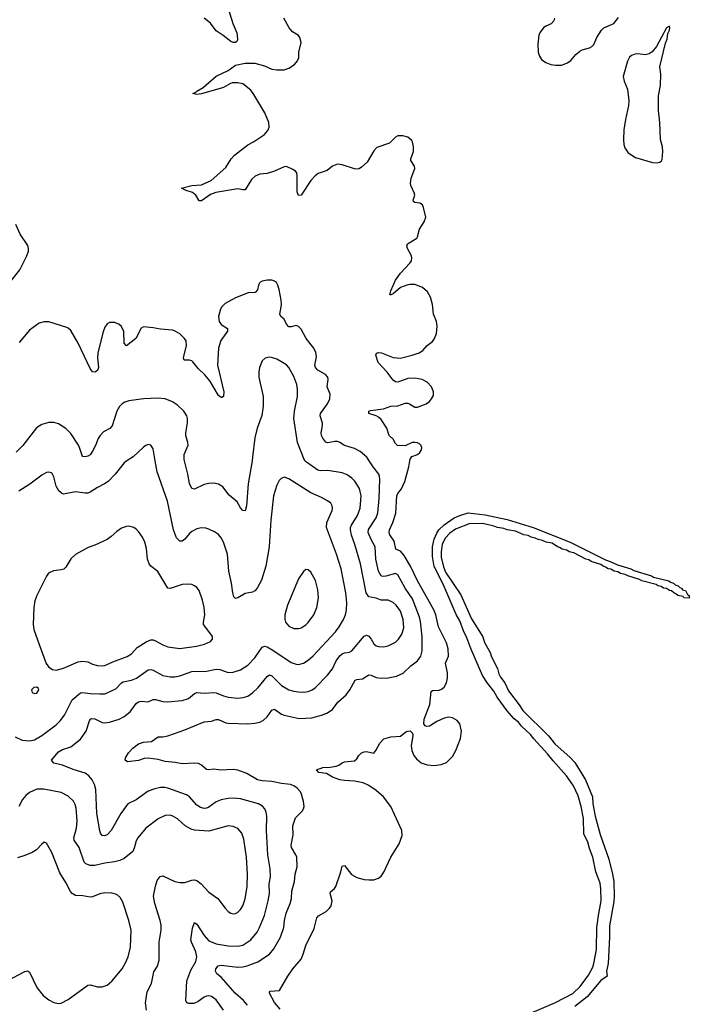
# Model space of a CAD drawing. Header units: inches. Extents: x 1649826 to 1814874, y 507393 to 641959.
# Tile 37 of 131: x 1691469 to 1696994, y 605517 to 613638. Entities that reach past the tile are written whole.
import ezdxf

# ---------------------------------------------------------------- set-up
doc = ezdxf.new("R2010")
doc.units = ezdxf.units.IN
doc.header["$MEASUREMENT"] = 0
doc.layers.add('B6690', color=7, linetype='Continuous')
doc.layers.add('B6691', color=7, linetype='Continuous')

msp = doc.modelspace()

# ---------------------------------------------------------------- linework, layer by layer
at = {"layer": 'B6690', "color": 6}
for points, elevation in [([(1691430, 607723.4), (1691490, 607696.2), (1691550, 607689.8), (1691590, 607699), (1691650, 607733.6), (1691770, 607822.7), (1691803.8, 607856.2), (1691837.1, 607902.9), (1691901.2, 608030), (1691970, 608085.4), (1691990, 608090.3), (1692050, 608079.7), (1692130, 608076.8), (1692170, 608079.4), (1692190, 608085.2), (1692260.8, 608119.2), (1692308.5, 608170), (1692321.9, 608178.1), (1692390, 608191.3), (1692433.4, 608206.6), (1692530, 608276.4), (1692550, 608278.5), (1692570, 608272.2), (1692650, 608229.4), (1692710, 608218), (1692750, 608218.6), (1692790, 608225.4), (1692890, 608262.4), (1693010, 608266.2), (1693090, 608282), (1693119.5, 608279.5), (1693190, 608255.2), (1693230, 608255.9), (1693290, 608275.8), (1693350, 608314.5), (1693410, 608375.7), (1693470, 608463.8), (1693490, 608471.1), (1693510, 608464.9), (1693557.1, 608437.1), (1693710, 608337.5), (1693750, 608323.1), (1693770, 608321), (1693810, 608330.4), (1693850, 608356.9), (1693890, 608391.6), (1694074.4, 608590), (1694104.8, 608630), (1694140.3, 608690), (1694156.9, 608730), (1694166, 608770), (1694168.7, 608830), (1694160.8, 608910), (1694119.9, 609110), (1694083.9, 609230), (1694001.3, 609450), (1694002.1, 609490), (1694046.2, 609590), (1694050.3, 609610), (1694047.6, 609630), (1694035.3, 609650), (1694009.3, 609670), (1693958, 609698), (1693870, 609735.9), (1693690, 609852.4), (1693650, 609866.1), (1693625.6, 609854.4), (1693610, 609837), (1693590, 609800.2), (1693562.4, 609710), (1693540.6, 609510), (1693528.5, 609290), (1693500.1, 609130), (1693464.6, 609015.4), (1693428.6, 608950), (1693410, 608927.4), (1693390, 608917.8), (1693330, 608905.4), (1693270, 608870.9), (1693250, 608865), (1693236.8, 608876.8), (1693226, 608910), (1693216.9, 608990), (1693193.4, 609090), (1693183.7, 609230), (1693149.1, 609329.1), (1693130, 609365.9), (1693110, 609391.4), (1693075.4, 609415.4), (1693030, 609436.3), (1693003.7, 609443.7), (1692970, 609446.1), (1692930, 609438.9), (1692890, 609417.7), (1692870, 609401), (1692830, 609353.6), (1692810, 609338.1), (1692790, 609336.3), (1692763.6, 609363.6), (1692737.3, 609430), (1692688.5, 609668.5), (1692604, 609910), (1692587.7, 610000)], 700), ([(1692354, 610000), (1692330, 609984.4), (1692256.7, 609890), (1692197.6, 609830), (1692169.4, 609810.6), (1692110, 609781), (1692050, 609740.1), (1692030, 609733.9), (1692010, 609734.3), (1691930, 609743.7), (1691830, 609725.6), (1691813.1, 609733.1), (1691792.8, 609752.8), (1691769.4, 609790), (1691750, 609867.6), (1691735.4, 609895.4), (1691730, 609901.3), (1691710, 609906.9), (1691690, 609902.7), (1691650, 609882), (1691552.7, 609807.3), (1691460.9, 609750)], 700), ([(1693149.5, 605470), (1693090, 605553.2), (1693050, 605581.9), (1693030, 605587.8), (1693010, 605585.8), (1692990, 605577.3), (1692940.2, 605539.8), (1692905.4, 605525.4), (1692863.8, 605523.8), (1692848.7, 605530), (1692839.3, 605550), (1692848.7, 605711.3), (1692881.7, 605798.3), (1692922.7, 605870), (1692931.1, 605908.9), (1692923.4, 605950), (1692885.4, 606030), (1692880.3, 606050), (1692893.4, 606146.6), (1692910, 606191), (1692930, 606179.8), (1692990, 606083.9), (1693030, 606041.8), (1693090, 606015.7), (1693190, 606000), (1693270, 605996.8), (1693310, 606006.6), (1693376.5, 606050), (1693427.5, 606112.5), (1693448.1, 606151.9), (1693487.4, 606250), (1693519.5, 606370), (1693528.7, 606430), (1693527.7, 606510), (1693538.6, 606570), (1693535.7, 606635.7), (1693516.9, 606750), (1693509.8, 606850), (1693505.4, 606950), (1693509.2, 607069.2), (1693503.5, 607103.5), (1693492.1, 607130), (1693472.4, 607152.4), (1693438.9, 607170), (1693290, 607212.1), (1693230, 607217.3), (1693190, 607215.8), (1693130, 607204.9), (1693090, 607186.7), (1693030, 607143.4), (1693010, 607134.9), (1692990, 607133.6), (1692961.7, 607141.7), (1692930, 607161.1), (1692870, 607228.3), (1692845, 607245), (1692690, 607301.3), (1692666, 607306), (1692630, 607305.2), (1692584.6, 607295.4), (1692530, 607274.8), (1692430, 607204.9), (1692360.5, 607170), (1692303.2, 607090), (1692223.5, 606950), (1692190, 606915.3), (1692166.3, 606906.3), (1692150, 606910.7), (1692135.1, 606930), (1692128.6, 606948.6), (1692106, 607090), (1692095.9, 607290), (1692086.3, 607330), (1692066.6, 607370), (1692040.5, 607400.5), (1692010, 607422.6), (1691910, 607455), (1691822.2, 607490), (1691750, 607507.6), (1691732.4, 607530), (1691790, 607599.1), (1691822.3, 607617.7), (1691890, 607639.8), (1691970, 607703.2), (1692018.3, 607770), (1692044.5, 607855.5), (1692051.6, 607868.4), (1692064.5, 607875.5), (1692090, 607873.1), (1692150, 607842.3), (1692170, 607839.3), (1692210, 607843.5), (1692290, 607868.6), (1692330.3, 607890), (1692378.9, 607930), (1692430, 607999.5), (1692450, 608012.7), (1692470, 608016.3), (1692530, 608012.8), (1692570, 608031.4), (1692590, 608031.6), (1692650, 608015.4), (1692690, 608012.4), (1692810, 608022.2), (1692860.9, 608039.1), (1692910, 608082.2), (1692930, 608089.4), (1692990, 608082.3), (1693070, 608090.3), (1693090, 608086.9), (1693150, 608060.5), (1693190, 608050.2), (1693270, 608043.6), (1693312.6, 608047.4), (1693350, 608060), (1693390, 608085.1), (1693436, 608130), (1693510, 608221), (1693530, 608233.6), (1693550, 608227.1), (1693630, 608147.1), (1693690, 608110.7), (1693730, 608098.8), (1693770, 608094.2), (1693810, 608092.8), (1693850, 608097.5), (1693881.6, 608110), (1693910, 608131), (1694008.8, 608231.2), (1694050, 608284.3), (1694079.2, 608350), (1694110, 608392.2), (1694130, 608408.6), (1694150, 608416.9), (1694190, 608420.9), (1694210, 608431.9), (1694310, 608553.4), (1694330, 608561.6), (1694350, 608553.3), (1694368.3, 608530), (1694389.7, 608489.7), (1694410, 608475.3), (1694430, 608468.8), (1694470, 608465.9), (1694510, 608473.8), (1694570, 608505.6), (1694595.2, 608530), (1694622.4, 608570), (1694638.1, 608621.9), (1694633.2, 608690), (1694610, 608759.5), (1694574.2, 608810), (1694550, 608831.4), (1694510.2, 608850.2), (1694450, 608851.5), (1694410, 608867.9), (1694350, 608878), (1694328.2, 608910), (1694279.9, 609150), (1694233.5, 609310), (1694205.9, 609385.9), (1694197.1, 609430), (1694199.1, 609450), (1694207.3, 609470), (1694257.4, 609550), (1694278.5, 609610), (1694285.8, 609710), (1694271.9, 609771.9), (1694233.5, 609833.5), (1694210, 609856.8), (1694170, 609885.5), (1694130, 609900), (1694010, 609921.1), (1693950, 609918.7), (1693930, 609922.1), (1693833.9, 609990), (1693825.5, 610000)], 600), ([(1693347.4, 605510), (1693314.2, 605550), (1693246.1, 605610), (1693130, 605742.2), (1693096.4, 605770), (1693084.7, 605790), (1693087.2, 605810), (1693105.2, 605834.8), (1693130, 605841.5), (1693270, 605825.1), (1693310, 605826.3), (1693346.2, 605833.8), (1693433.2, 605866.8), (1693530, 605931.6), (1693566.3, 605973.7), (1693620, 606070), (1693647.9, 606150), (1693654.6, 606210), (1693667.9, 606270), (1693701.2, 606350), (1693712.8, 606390), (1693714, 606450), (1693735.3, 606530), (1693741.7, 606590), (1693757.7, 606650), (1693755, 606730), (1693748.3, 606750), (1693711.8, 606811.8), (1693710, 606830), (1693724.3, 606915.7), (1693722.5, 606990), (1693744.4, 607055.6), (1693798.3, 607110), (1693809.9, 607130), (1693814.8, 607150), (1693810.8, 607189.2), (1693793.7, 607250), (1693785.2, 607270), (1693759.5, 607299.5), (1693730, 607319.7), (1693703.8, 607330), (1693630, 607338.4), (1693550, 607355.8), (1693470, 607361.4), (1693430.6, 607370), (1693341.8, 607421.8), (1693270, 607447.7), (1693230, 607452.8), (1693130, 607449.3), (1693070, 607457.8), (1693030, 607450.8), (1693010, 607454), (1692970, 607491), (1692943.6, 607503.6), (1692910, 607506.5), (1692810, 607500.3), (1692752.4, 607512.4), (1692670, 607520.3), (1692610, 607535.2), (1692530, 607546.9), (1692496.2, 607543.8), (1692450, 607528), (1692358.1, 607518.1), (1692338.6, 607530), (1692341.9, 607550), (1692367.5, 607592.5), (1692401, 607630), (1692450, 607665.5), (1692490, 607678.2), (1692554.9, 607685.1), (1692610, 607724.1), (1692650, 607722.8), (1692690, 607731.7), (1692830, 607781.9), (1692990, 607848.1), (1693050, 607852.1), (1693090, 607865.5), (1693110, 607865.6), (1693170, 607839.3), (1693190, 607836), (1693350, 607830), (1693410, 607835.2), (1693450, 607844.8), (1693480.2, 607859.8), (1693511, 607889), (1693550, 607944.1), (1693570, 607950.7), (1693630, 607909.5), (1693650, 607901.2), (1693775.9, 607875.9), (1693878.6, 607881.4), (1693958.2, 607901.8), (1694002, 607918), (1694050.1, 607949.9), (1694093, 608010), (1694163.7, 608070), (1694193.4, 608110), (1694237.3, 608190), (1694250, 608196), (1694297.9, 608202.1), (1694350, 608234.7), (1694370, 608232.4), (1694410, 608213), (1694450, 608206.9), (1694510.2, 608209.8), (1694577.3, 608222.7), (1694632.5, 608247.5), (1694697.3, 608310), (1694750.5, 608349.5), (1694778.1, 608390), (1694788.4, 608431.6), (1694790.8, 608549.2), (1694775.7, 608675.7), (1694766.9, 608710), (1694710, 608860.6), (1694648.6, 608950), (1694590, 609059.3), (1694570, 609071.4), (1694490, 609047.9), (1694465.8, 609045.8), (1694450, 609051.5), (1694429.8, 609090), (1694407.6, 609190), (1694403.1, 609290), (1694367.6, 609350), (1694343.6, 609410), (1694347.4, 609432.6), (1694411, 609528.9), (1694423.8, 609570), (1694434.6, 609690), (1694439, 609850), (1694438.2, 609870), (1694430.8, 609890), (1694385, 609950), (1694353.2, 610000)], 500), ([(1693385.6, 610000), (1693352.8, 609810), (1693340.8, 609630), (1693330, 609587.2), (1693310, 609589.9), (1693290, 609612.7), (1693262.4, 609662.4), (1693197.3, 609717.3), (1693144.5, 609784.5), (1693110, 609807.4), (1693070, 609816.1), (1693030, 609813.2), (1692990, 609803.6), (1692910, 609765.8), (1692890, 609772.7), (1692870, 609811.6), (1692856.2, 609890), (1692827.6, 610000)], 600), ([(1693617.9, 605477.9), (1693570, 605533), (1693529, 605610), (1693530, 605616.3), (1693535.3, 605624.7), (1693611.1, 605630), (1693680.7, 605750), (1693723.7, 605810), (1693789.9, 605890), (1693808.6, 605930), (1693830, 606001.6), (1693897.3, 606142.7), (1693919.5, 606230), (1693933.3, 606246.7), (1693997.7, 606282.3), (1694025.2, 606310), (1694038.1, 606330), (1694046.1, 606370), (1694029.5, 606430), (1694033.8, 606446.2), (1694066.5, 606473.5), (1694077.8, 606490), (1694119.5, 606610), (1694130, 606656.3), (1694150, 606661.8), (1694206.8, 606586.8), (1694250, 606562.9), (1694310, 606547.9), (1694350, 606543), (1694390, 606545), (1694430, 606557.5), (1694450, 606573.4), (1694474, 606606), (1694530.8, 606730), (1694599.8, 606840.2), (1694625.8, 606910), (1694622.6, 606950), (1694530, 607147.9), (1694470, 607228.1), (1694410, 607281), (1694350, 607321.6), (1694303.8, 607343.8), (1694230, 607358.7), (1694150, 607362.9), (1694109.6, 607370), (1694050, 607391.6), (1694000, 607420), (1693936, 607430), (1693917, 607450), (1693970, 607471.8), (1694030, 607472.3), (1694079.6, 607480.4), (1694102.3, 607490), (1694129.9, 607510.1), (1694150, 607516.8), (1694230, 607526.4), (1694250, 607541.3), (1694268.4, 607570), (1694290, 607591), (1694310, 607600.7), (1694330, 607602.8), (1694390, 607588.2), (1694408, 607610), (1694439.1, 607670), (1694473.1, 607706.9), (1694530, 607724.5), (1694609.8, 607730.2), (1694655.4, 607764.6), (1694670, 607771.2), (1694690, 607772.6), (1694710, 607754.9), (1694713.4, 607733.4), (1694699.3, 607650), (1694704.6, 607610), (1694722.2, 607570), (1694742.3, 607542.3), (1694782, 607510), (1694830, 607493.3), (1694890, 607488.2), (1694945.8, 607494.2), (1694990, 607512.6), (1695038.7, 607561.3), (1695068, 607612), (1695106.9, 607710), (1695113.5, 607770), (1695099.7, 607830), (1695077.6, 607857.6), (1695039.3, 607879.3), (1695010, 607886.2), (1694970, 607877.8), (1694909.9, 607850.1), (1694850, 607812.2), (1694827.3, 607810), (1694815, 607815), (1694804.7, 607830), (1694804.8, 607870), (1694853.7, 607990), (1694863.6, 608096.4), (1694874.6, 608105.4), (1694930, 608107.4), (1694950, 608116), (1694970, 608133.7), (1694990.5, 608170), (1694997.9, 608210), (1694998.7, 608250), (1694981.3, 608330), (1695008, 608390), (1695004.4, 608450), (1694990, 608497.6), (1694924.5, 608630), (1694902.9, 608730), (1694887, 608770), (1694751.5, 609010), (1694692.5, 609130), (1694640.3, 609220.3), (1694610, 609254), (1694572.2, 609272.2), (1694557.5, 609337.5), (1694524.2, 609390), (1694517, 609410), (1694520.4, 609430), (1694548.3, 609490), (1694572.9, 609567.1), (1694579.3, 609710), (1694587.9, 609730), (1694619.8, 609770), (1694647.3, 609830), (1694680.4, 609950), (1694687.9, 610000)], 400), ([(1695550, 605387.7), (1695890, 605531.8), (1696032.6, 605607.4), (1696094.6, 605665.4), (1696163.4, 605756.6), (1696197.1, 605822.9), (1696206.2, 605853.8), (1696228.8, 605970), (1696231.7, 606150), (1696243.4, 606250), (1696265.6, 606370), (1696265.1, 606470), (1696257.2, 606517.2), (1696223.9, 606610), (1696198.5, 606730), (1696170, 606801.3), (1696155.6, 606855.6), (1696124.4, 606924.4), (1696121.7, 607050), (1696101.8, 607150), (1696077.7, 607237.7), (1696039.4, 607319.4), (1695981.4, 607401.4), (1695870, 607525), (1695824.5, 607584.5), (1695710, 607706.4), (1695682.5, 607742.5), (1695610, 607810.7), (1695583.8, 607843.8), (1695550, 607873.3), (1695490, 607938.6), (1695409.4, 608050), (1695380, 608100), (1695330, 608164.8), (1695288.7, 608230), (1695190, 608451.3), (1695159.5, 608539.5), (1695130, 608598.7), (1695100.3, 608680.3), (1695070, 608732.8), (1694964, 608984), (1694890, 609129.7), (1694875.9, 609210), (1694876, 609290), (1694890, 609352.7), (1694910, 609404.4), (1694927.2, 609430), (1694970, 609470.9), (1695054, 609530), (1695099.5, 609550), (1695170, 609571.1), (1695310, 609555.6), (1695490, 609514.7), (1695704.9, 609450), (1696010.5, 609330), (1696302.2, 609182.2), (1696340.7, 609170), (1696401.8, 609141.8), (1696510.7, 609110), (1696536.3, 609096.3), (1696681, 609050), (1696699.5, 609039.5), (1696826, 609010), (1696838, 608998), (1696864.7, 608990), (1696878.5, 608978.5), (1696901, 608970), (1696914.6, 608954.6), (1696930.8, 608950), (1696936.9, 608936.9), (1696962, 608930), (1696978, 608898), (1696994, 608890), (1696992, 608868), (1696948, 608870), (1696942, 608882), (1696898, 608890), (1696884.1, 608904.1), (1696865.2, 608910), (1696847, 608927), (1696829.3, 608930), (1696806, 608946), (1696782, 608950), (1696762.4, 608962.4), (1696734, 608970), (1696720.7, 608980.7), (1696601.2, 609010), (1696582.3, 609022.3), (1696486, 609050), (1696463.3, 609063.3), (1696426, 609070), (1696403.3, 609083.3), (1696373.2, 609090), (1696345.8, 609105.8), (1696323.7, 609110), (1696303.6, 609123.6), (1696282, 609130), (1696264.4, 609144.4), (1696183.6, 609170), (1696164.5, 609184.5), (1696140.9, 609190), (1696040.3, 609240.3), (1696002.9, 609250), (1695982.7, 609262.7), (1695944.2, 609270), (1695924, 609284), (1695905.4, 609290), (1695861.1, 609321.1), (1695813.2, 609330), (1695783.4, 609343.4), (1695747.6, 609350), (1695723.3, 609363.3), (1695689.6, 609370), (1695663.7, 609383.7), (1695629.6, 609390), (1695559.1, 609419.1), (1695492.3, 609430), (1695463.1, 609443.1), (1695410, 609449.9), (1695381.8, 609461.8), (1695290, 609482), (1695178.8, 609481.2), (1695063.6, 609436.4), (1695016.7, 609403.3), (1694978.4, 609361.6), (1694956, 609310), (1694945.8, 609250), (1694946.2, 609206.2), (1694964.4, 609124.4), (1694982.7, 609082.7), (1695110, 608895.6), (1695197.9, 608697.9), (1695290, 608547), (1695302.6, 608502.6), (1695350, 608419), (1695362.6, 608382.6), (1695410, 608288.4), (1695422.6, 608242.6), (1695436.6, 608216.6), (1695471.6, 608170), (1695502.1, 608102.1), (1695590, 607987.7), (1695620.7, 607940.7), (1695830.9, 607730.9), (1695885.2, 607665.2), (1696010, 607554.2), (1696050, 607511.7), (1696136.5, 607370), (1696194, 607230), (1696198.3, 607170), (1696216, 607070), (1696258.3, 606918.3), (1696330, 606714.6), (1696360.3, 606590), (1696370, 606531), (1696373.3, 606410), (1696370, 606366.6), (1696336.3, 606163.7), (1696336.2, 606070), (1696325, 605855), (1696310.7, 605790), (1696317.4, 605750), (1696265, 605715), (1696150, 605579), (1696050, 605498.6)], 300), ([(1692514.1, 605470), (1692507, 605530), (1692519.3, 605620.7), (1692555, 605690), (1692576, 605784), (1692607, 605833), (1692618.9, 605881.1), (1692620.2, 606030), (1692636.3, 606130), (1692636.6, 606170), (1692628.4, 606210), (1692582.4, 606350), (1692572.9, 606410), (1692588.4, 606491.6), (1692602.7, 606537.3), (1692627.5, 606572.5), (1692650, 606576.7), (1692750, 606531.5), (1692790, 606521.7), (1692830, 606520.8), (1692890, 606541), (1692910, 606543.4), (1692930, 606538.3), (1692966.6, 606510), (1693030, 606441.4), (1693103.4, 606390), (1693163.2, 606310), (1693190, 606283.1), (1693210, 606270.1), (1693230, 606264.4), (1693250, 606266.4), (1693270, 606277), (1693290, 606298.4), (1693309, 606330), (1693330, 606388.3), (1693345.2, 606490), (1693349.1, 606590), (1693339.6, 606730), (1693319, 606879), (1693300.9, 606930), (1693270, 606966.1), (1693230, 606984.8), (1693190, 606990.4), (1693030, 606944.9), (1692910, 606954), (1692882.7, 606962.7), (1692834.2, 606990), (1692770, 607047.3), (1692733.5, 607070), (1692710, 607077.6), (1692670, 607075.1), (1692610, 607046.9), (1692510.6, 606969.4), (1692442.3, 606890), (1692430, 606866.8), (1692414.2, 606805.8), (1692400.9, 606779.1), (1692330, 606720.6), (1692295.7, 606704.3), (1692250, 606691.6), (1692170, 606680.7), (1692090, 606662), (1692050, 606663.1), (1692015.5, 606675.5), (1692000.8, 606690), (1691958.7, 606810), (1691918.7, 606870), (1691916.4, 606890), (1691938.4, 606970), (1691942.5, 607030), (1691934.4, 607134.4), (1691926.2, 607166.2), (1691913.1, 607193.1), (1691870, 607235.4), (1691810, 607264.6), (1691667.9, 607292.1), (1691610, 607290.9), (1691550, 607265.4), (1691519.9, 607240.1), (1691493.1, 607206.9), (1691462.9, 607150)], 700), ([(1691370, 605713.8), (1691510, 605787.4), (1691532.3, 605792.3), (1691550, 605781.8), (1691610, 605655.2), (1691662.7, 605590), (1691710, 605554.5), (1691750, 605533.4), (1691790, 605523.9), (1691810, 605526.3), (1691870, 605556.3), (1692030, 605676.3), (1692050, 605679.2), (1692110, 605660.6), (1692150, 605660.5), (1692190, 605675), (1692230, 605707.2), (1692315.3, 605810), (1692341.7, 605858.3), (1692362.8, 605910), (1692383.4, 605990), (1692388.1, 606130), (1692370.5, 606210), (1692319.5, 606359.5), (1692298.2, 606398.2), (1692270, 606422.4), (1692230, 606435.2), (1692170, 606436), (1692130, 606428.4), (1692070, 606404.4), (1692050, 606401.7), (1691990, 606412.7), (1691930, 606414.9), (1691901.1, 606430), (1691887.4, 606447.4), (1691850, 606523.2), (1691800.7, 606600.7), (1691733.9, 606770), (1691690, 606846.8), (1691670, 606853.5), (1691650, 606838.9), (1691607.2, 606792.8), (1691570.7, 606769.3), (1691510, 606744.2), (1691450, 606726.4)], 800)]:
    msp.add_lwpolyline(points, dxfattribs=dict(at, elevation=elevation))
at = {"layer": 'B6690', "color": 6, "elevation": 800}
for points in [[(1692370, 609460.2), (1692350, 609458.7), (1692310, 609444.6), (1692270, 609417.5), (1692224.3, 609375.7), (1692190, 609351.6), (1692090, 609304.2), (1692035, 609285), (1691930, 609226.3), (1691889.7, 609190.3), (1691850, 609122.4), (1691833, 609107), (1691810, 609099.9), (1691747.8, 609092.2), (1691706.5, 609073.5), (1691690.2, 609049.8), (1691610.1, 608890), (1691594.8, 608845.2), (1691584.7, 608790), (1691580.4, 608650), (1691586.6, 608610), (1691630, 608483.8), (1691688.1, 608328.1), (1691710, 608298.5), (1691739.1, 608279.1), (1691770, 608272.1), (1691830, 608289.6), (1691950, 608341.5), (1691990, 608348.9), (1692030, 608343.4), (1692070, 608323), (1692110, 608311.4), (1692149.5, 608309.5), (1692170, 608313.2), (1692236.9, 608343.1), (1692355.2, 608384.8), (1692390, 608409.2), (1692439, 608461), (1692512.8, 608507.2), (1692550, 608523.2), (1692570, 608523.4), (1692590, 608516.4), (1692650, 608481.6), (1692690, 608465.7), (1692790, 608451.6), (1692928.2, 608471.8), (1692992.4, 608487.6), (1693042, 608510), (1693058.4, 608530), (1693058.5, 608550), (1693047, 608570), (1692986.1, 608650), (1692984.1, 608670), (1692996.3, 608730), (1692991.9, 608790), (1692978, 608850), (1692949.9, 608930), (1692930, 608954.7), (1692910, 608969.9), (1692890, 608979), (1692863.8, 608983.8), (1692810, 608979.7), (1692710, 608946.2), (1692690, 608950.9), (1692607.2, 609087.2), (1692550, 609129.9), (1692536.5, 609150), (1692523.1, 609190), (1692516.2, 609276.2), (1692502.2, 609330), (1692482.2, 609370), (1692450, 609415.7), (1692430, 609437.4), (1692410, 609450.5)], [(1693830, 609102.4), (1693810, 609087), (1693770, 609025.7), (1693679.1, 608810), (1693656, 608730), (1693656, 608690), (1693662.1, 608670), (1693690, 608635.6), (1693730, 608617.2), (1693770, 608616.9), (1693790, 608622.9), (1693830, 608646.5), (1693850, 608665.7), (1693894.5, 608730), (1693920.7, 608790), (1693933.7, 608870), (1693930, 608936.9), (1693910, 609012.9), (1693870, 609082.9), (1693850, 609099.8)], [(1691610, 608133.5), (1691584, 608130), (1691567.4, 608110), (1691570.7, 608090), (1691590, 608080.3), (1691610, 608084.2), (1691627.6, 608110), (1691622.7, 608122.7)]]:
    msp.add_lwpolyline(points, close=True, dxfattribs=at)
at = {"layer": 'B6691', "color": 6}
for points, elevation in [([(1693189.4, 613730), (1693227.7, 613607.7), (1693260.4, 613530), (1693263, 613510), (1693266, 613470), (1693261, 613459), (1693250.6, 613449.4), (1693230, 613449.5), (1693210, 613458), (1693148.9, 613508.9), (1693090, 613546), (1693042, 613610), (1692990.8, 613650.8)], 400), ([(1694687.9, 610000), (1694690, 610014.4), (1694705.5, 610034.5), (1694750, 610052.2), (1694770, 610068.8), (1694783.8, 610090), (1694787.4, 610110), (1694778.7, 610130), (1694770, 610137.6), (1694750, 610148.4), (1694730, 610151.9), (1694708.1, 610150), (1694650, 610124), (1694587.4, 610127.4), (1694570, 610143.1), (1694550, 610178.2), (1694516.4, 610210), (1694499.3, 610270), (1694450, 610339.8), (1694430, 610359.1), (1694410, 610370), (1694348.2, 610390), (1694349.8, 610410), (1694364.5, 610415.5), (1694470, 610429.5), (1694530.7, 610450.7), (1694590, 610454), (1694650, 610476.1), (1694670, 610476), (1694685.4, 610470), (1694730, 610442.9), (1694750, 610442.9), (1694823.8, 610470), (1694850.3, 610489.7), (1694868, 610510), (1694881.9, 610538.1), (1694884.2, 610570), (1694867.3, 610610), (1694830, 610648.6), (1694789.7, 610670), (1694730, 610681.1), (1694670, 610677.8), (1694590, 610648.9), (1694570, 610651.9), (1694550, 610665.9), (1694500.1, 610730), (1694425.9, 610810), (1694406.5, 610870), (1694412.6, 610887.4), (1694430, 610894), (1694454.7, 610890), (1694550, 610853.3), (1694610, 610846.6), (1694707.3, 610870), (1694766, 610890), (1694795.8, 610910), (1694830, 610951.9), (1694875.4, 610984.6), (1694890, 611002.6), (1694908.8, 611051.2), (1694913.5, 611110), (1694907, 611150), (1694884.4, 611210), (1694874.4, 611290), (1694859, 611350), (1694833.8, 611393.8), (1694792.7, 611430), (1694730, 611453.6), (1694690, 611455.4), (1694670, 611451.6), (1694610, 611429), (1694550, 611376.8), (1694530, 611367.7), (1694523.6, 611370), (1694530, 611403.1), (1694570, 611490.1), (1694610, 611548.6), (1694687.3, 611630), (1694700.7, 611650), (1694704.4, 611670), (1694701.1, 611690), (1694668.8, 611750), (1694662.7, 611770), (1694669.7, 611790), (1694744.4, 611835.6), (1694752.1, 611847.9), (1694767.7, 611910), (1694805.5, 611970), (1694820.3, 612010), (1694801.1, 612090), (1694791.5, 612111.5), (1694770, 612126.1), (1694729, 612130), (1694718, 612138), (1694716.5, 612150), (1694728.7, 612190), (1694724.2, 612210), (1694696.1, 612270), (1694693.4, 612290), (1694700.2, 612330), (1694728.3, 612410), (1694726, 612430), (1694696.9, 612476.9), (1694696.4, 612490), (1694718.3, 612550), (1694719.3, 612590), (1694710.6, 612630), (1694703, 612643), (1694672.4, 612670), (1694630, 612681.4), (1694590, 612680.5), (1694570, 612669.9), (1694519.6, 612620.4), (1694416.1, 612583.9), (1694390, 612555.5), (1694336.2, 612463.8), (1694290, 612421.2), (1694270, 612408.6), (1694250, 612405.1), (1694230, 612408.3), (1694130, 612442.4), (1694090, 612447), (1694050, 612431.1), (1694005.3, 612394.7), (1693931.2, 612368.8), (1693906.3, 612350), (1693870, 612312.2), (1693790, 612191.6), (1693770, 612187.7), (1693757.1, 612217.1), (1693758.4, 612350), (1693754.8, 612374.8), (1693744.5, 612390), (1693723.8, 612403.8), (1693670, 612426.1), (1693650, 612424.9), (1693570, 612389.4), (1693510, 612369.7), (1693450, 612363.2), (1693411.3, 612348.7), (1693380.3, 612319.7), (1693330, 612235), (1693310, 612234.3), (1693270, 612242.9), (1693087.5, 612212.5), (1693043.1, 612196.9), (1692970, 612144.8), (1692950, 612145.1), (1692921, 612190), (1692893.2, 612213.2), (1692842.7, 612230), (1692802.7, 612250), (1692889, 612270), (1692970, 612276.9), (1693049.2, 612310.8), (1693170, 612418.2), (1693214.6, 612490), (1693240.1, 612519.9), (1693350, 612604.8), (1693398, 612630), (1693487.3, 612690), (1693515.3, 612724.7), (1693527.5, 612752.5), (1693525.2, 612790), (1693490.8, 612870), (1693401.9, 613021.9), (1693375.8, 613055.8), (1693310, 613109.2), (1693270, 613118.4), (1693222.7, 613117.3), (1693206.9, 613113.1), (1693150, 613079.7), (1692970, 613026.2), (1692930, 613020.7), (1692896, 613030), (1692920.7, 613039.3), (1692931.2, 613050), (1692981.7, 613078.3), (1693090, 613172.9), (1693190, 613218.8), (1693250, 613262.2), (1693330, 613279.6), (1693410, 613280.3), (1693490, 613257.6), (1693550.3, 613230.3), (1693590, 613223.7), (1693650, 613225.3), (1693690, 613239.3), (1693737.2, 613270), (1693761.1, 613298.9), (1693773.3, 613326.7), (1693770.8, 613370), (1693790.4, 613449.6), (1693781.5, 613490), (1693768.9, 613508.9), (1693719.3, 613539.3), (1693693, 613570), (1693647.7, 613650)], 400), ([(1695881.5, 613650), (1695876, 613630), (1695854.8, 613605.2), (1695810, 613584.5), (1695790, 613569.9), (1695763.6, 613536.4), (1695752.1, 613510), (1695744.2, 613435.9), (1695745.5, 613370), (1695756.6, 613336.6), (1695774.8, 613310), (1695810, 613283.8), (1695850, 613269.5), (1695890, 613262), (1695938.2, 613261.8), (1695990, 613283.2), (1696017.6, 613302.4), (1696056.3, 613350), (1696090, 613379.6), (1696110, 613390.2), (1696170, 613404.9), (1696190, 613417), (1696205.3, 613434.7), (1696230, 613492.2), (1696270, 613552.7), (1696290, 613570.4), (1696370, 613607.3), (1696410, 613657.6)], 400), ([(1691379.3, 611460.7), (1691470, 611576.1), (1691526.4, 611690), (1691540.2, 611730), (1691542.3, 611750), (1691536.6, 611776.6), (1691471.7, 611870), (1691438, 611950)], 500), ([(1694353.2, 610000), (1694334.2, 610030), (1694277.1, 610077.1), (1694230, 610100.2), (1694150, 610126.1), (1694111.4, 610151.4), (1694090, 610158.7), (1694070, 610159.4), (1694010, 610149), (1693994.1, 610154.1), (1693970, 610185.6), (1693959.1, 610210), (1693957, 610230), (1693968.1, 610290), (1693967.6, 610310), (1693949.2, 610370.8), (1693951, 610390), (1694008.8, 610470), (1694028.4, 610510), (1694030.8, 610550), (1694006.4, 610610), (1694014.4, 610670), (1694010.8, 610690), (1693992.9, 610712.9), (1693928, 610748), (1693909, 610769), (1693904.3, 610790), (1693916.6, 610856.6), (1693913.1, 610893.1), (1693895.1, 610930), (1693832, 611010), (1693790, 611085.6), (1693770, 611106.6), (1693750, 611116.9), (1693710, 611104.1), (1693690, 611104.6), (1693670, 611127.9), (1693650, 611168.3), (1693624.4, 611190), (1693616.5, 611210), (1693627.6, 611287.6), (1693625.5, 611325.5), (1693610, 611412), (1693598, 611450), (1693586.6, 611470), (1693570, 611482.6), (1693548.6, 611488.6), (1693510, 611489.3), (1693470, 611481.4), (1693448.8, 611470), (1693438.4, 611450), (1693430.4, 611409.6), (1693410.9, 611389.1), (1693353.9, 611386.1), (1693250, 611343.2), (1693163.5, 611296.5), (1693136.4, 611270), (1693124.5, 611250), (1693108.1, 611190), (1693113.4, 611150), (1693130, 611125.2), (1693182.3, 611090), (1693184, 611070), (1693127, 610993), (1693108.3, 610928.3), (1693100.5, 610790), (1693152, 610570), (1693150.5, 610529.5), (1693137.9, 610522.1), (1693130, 610521.3), (1693110, 610538.6), (1693038.7, 610658.7), (1692996.5, 610710), (1692941.4, 610761.4), (1692897.4, 610817.4), (1692890, 610824.3), (1692870, 610830.3), (1692827, 610830), (1692821, 610850), (1692846.2, 610950), (1692842.1, 610990), (1692829.2, 611010), (1692790, 611047), (1692752.8, 611070), (1692730, 611077.6), (1692630, 611084.9), (1692570, 611097.2), (1692490, 611105.4), (1692470, 611094.3), (1692426.3, 611010), (1692350, 610947.3), (1692329.9, 610970), (1692326.7, 611066.6), (1692308.7, 611108.7), (1692287.3, 611127.3), (1692250, 611141.1), (1692210, 611140.8), (1692190, 611130.9), (1692170, 611101.6), (1692157.4, 611062.6), (1692114.4, 610890), (1692110.4, 610850), (1692119.5, 610770), (1692110, 610744.5), (1692090, 610731.1), (1692070, 610735.1), (1692050, 610760.7), (1691951.5, 610970), (1691890, 611074.3), (1691870, 611094), (1691858.9, 611098.9), (1691710, 611145.7), (1691670, 611146.8), (1691630, 611135.3), (1691550, 611077.4), (1691463.6, 610976.4)], 500), ([(1693825.5, 610000), (1693817.1, 610010), (1693762.3, 610150), (1693731.3, 610350), (1693736.3, 610410), (1693761.8, 610530), (1693761.8, 610590), (1693755.1, 610630), (1693730, 610695.3), (1693690.5, 610770.5), (1693670, 610790.6), (1693590, 610837.8), (1693547.1, 610852.9), (1693526.1, 610853.9), (1693494.7, 610845.3), (1693470, 610823.6), (1693447.2, 610770), (1693441.8, 610730), (1693442.8, 610690), (1693476.5, 610530), (1693479, 610450), (1693465.9, 610374.1), (1693427.8, 610270), (1693408.7, 610190), (1693390.8, 610030), (1693385.6, 610000)], 600), ([(1692827.6, 610000), (1692825, 610010), (1692826.7, 610053.3), (1692857.5, 610130), (1692856.9, 610150), (1692839.7, 610210), (1692838.7, 610230), (1692852.2, 610312.2), (1692852.2, 610350), (1692847.1, 610370), (1692822.3, 610410), (1692770, 610458.5), (1692730, 610486.3), (1692669.7, 610510.3), (1692610, 610516.5), (1692490, 610510.6), (1692370, 610495.4), (1692336.2, 610483.8), (1692314.8, 610470), (1692292.6, 610447.4), (1692270.3, 610409.7), (1692232.7, 610287.3), (1692212.6, 610267.4), (1692161.2, 610238.8), (1692131.9, 610210), (1692116.1, 610183.9), (1692094.5, 610125.5), (1692070, 610078.7), (1692050, 610050.4), (1692030, 610037.4), (1692010, 610032.8), (1691990, 610036.9), (1691983.9, 610043.9), (1691963.5, 610110), (1691952.7, 610130), (1691890, 610224.4), (1691850, 610266.2), (1691790, 610304.9), (1691750, 610315.4), (1691710, 610316.6), (1691650, 610299.9), (1691608.5, 610271.5), (1691494.3, 610125.7), (1691439.1, 610070)], 600), ([(1692587.7, 610000), (1692570, 610098), (1692550, 610129.8), (1692530, 610133.2), (1692510, 610126.1), (1692490, 610111.9), (1692406.1, 610033.9), (1692354, 610000)], 700)]:
    msp.add_lwpolyline(points, dxfattribs=dict(at, elevation=elevation))
at = {"layer": 'B6691', "color": 6, "elevation": 400}
msp.add_lwpolyline([(1696830, 613586), (1696806.9, 613570), (1696724, 613416), (1696687.7, 613372.3), (1696663.6, 613356.4), (1696630, 613348.2), (1696570, 613356.8), (1696546.4, 613353.6), (1696516.1, 613343.9), (1696499.3, 613330), (1696483.9, 613296.1), (1696449.2, 613170), (1696456.5, 613130), (1696485.3, 613065.3), (1696495.5, 612970), (1696493.5, 612930), (1696466.2, 612813.8), (1696454.6, 612730), (1696450.1, 612650), (1696453.2, 612610), (1696461.6, 612581.6), (1696490, 612540.7), (1696550, 612502.2), (1696690, 612459.7), (1696723.1, 612456.9), (1696750, 612462.3), (1696765.2, 612474.8), (1696770, 612484.9), (1696775.7, 612550), (1696773.1, 612590), (1696756.6, 612650), (1696751.4, 612790), (1696738.7, 612890), (1696741, 613010), (1696755.4, 613095.4), (1696757.7, 613190), (1696752, 613250), (1696796.5, 613443.5), (1696810, 613478.9), (1696816.6, 613523.4), (1696831.3, 613551.3), (1696834.2, 613574.2)], close=True, dxfattribs=at)

doc.saveas('drawing.dxf')
